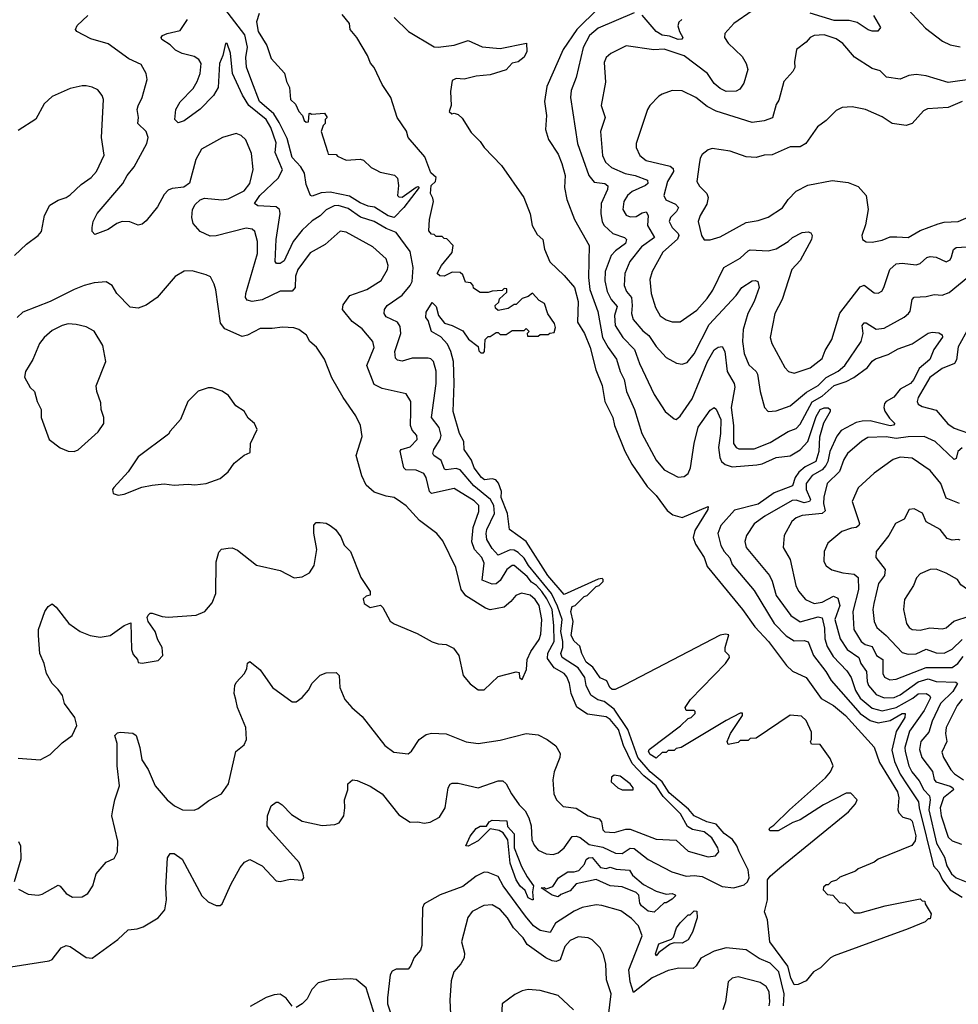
# Model space of a CAD drawing. Extents: x 1839239 to 1929705, y 762242 to 910352.
# Tile 162 of 256: x 1898263 to 1902956, y 801952 to 806874. Entities that reach past the tile are written whole.
import ezdxf

# ---------------------------------------------------------------- set-up
doc = ezdxf.new("R2010")
doc.units = 0

msp = doc.modelspace()

# ---------------------------------------------------------------- linework, layer by layer
at = {"layer": '0CON10XD'}
for points in [[(1899460, 806905), (1899446.4, 806863.6), (1899456.2, 806815), (1899498, 806745), (1899520.3, 806680.3), (1899587, 806607), (1899596.7, 806565), (1899611.2, 806535), (1899617.5, 806475), (1899642, 806452), (1899658.8, 806415), (1899677.5, 806395), (1899685, 806370), (1899695, 806362.5), (1899707, 806363), (1899710, 806405), (1899715, 806407.5), (1899722.5, 806402.5), (1899787, 806407), (1899800, 806385), (1899790, 806375), (1899790, 806355), (1899780, 806345), (1899770, 806315), (1899802.5, 806215), (1899805, 806202.5), (1899845, 806200), (1899851.7, 806191.7), (1899895, 806172.5), (1899965, 806177.5), (1899981.7, 806171.7), (1900020, 806135), (1900043, 806123), (1900065, 806112.5), (1900137, 806097), (1900151.7, 806081.7), (1900157.5, 806045), (1900152.5, 805995), (1900158.3, 805988.3), (1900175, 805987.5), (1900245, 806036.7), (1900255, 806040), (1900260, 806035), (1900183.8, 805935), (1900135, 805884.6), (1900105, 805892.8), (1900037.5, 805937.5), (1900005, 805942.2), (1899965, 805958), (1899912.7, 805992.7), (1899815, 806011.2), (1899771.1, 806008.9), (1899725, 805992), (1899717.5, 805995), (1899695, 806050), (1899686.8, 806106.8), (1899668.3, 806138.3), (1899625, 806185.7), (1899600.1, 806280.1), (1899560.4, 806360.4), (1899533.4, 806403.4), (1899462.4, 806465), (1899423.4, 806565), (1899397.4, 806637.4), (1899394.2, 806685), (1899402.6, 806737.4), (1899389.1, 806799.2), (1899287.9, 806927.9)], [(1901155, 806929.7), (1901048.4, 806825), (1900980.9, 806725), (1900899.3, 806540.7), (1900886.2, 806465), (1900896.2, 806395), (1900892.1, 806325), (1900906.5, 806275), (1900955, 806201.4), (1900973.9, 806155), (1900989.6, 806095), (1900986.2, 806035), (1900998.9, 805975), (1901037.5, 805875), (1901109.5, 805745), (1901107.6, 805585), (1901114.1, 805525), (1901153.3, 805415), (1901177.6, 805285), (1901205.2, 805235), (1901247.3, 805177.3), (1901265.6, 805115.6), (1901285.3, 805075), (1901297.3, 805015), (1901336.4, 804925), (1901373.2, 804805), (1901445, 804671.9), (1901485, 804623.6), (1901555, 804587.8), (1901585, 804590.8), (1901605, 804606.2), (1901616.8, 804633.2), (1901635.2, 804755), (1901655, 804837.8), (1901715, 804922.9), (1901735, 804935.6), (1901745, 804927.5), (1901768.4, 804875), (1901767.4, 804805), (1901756.3, 804735), (1901763, 804685), (1901771.7, 804665), (1901790.7, 804650.7), (1901825, 804639.1), (1901948.3, 804648.3), (1901975, 804653.5), (1902045, 804685.3), (1902115, 804694.2), (1902165, 804723.4), (1902204, 804765), (1902245, 804890), (1902264.7, 804925), (1902285, 804934.5), (1902304.4, 804934.4), (1902314.2, 804925), (1902314.3, 804915), (1902282.2, 804857.8), (1902262.1, 804787.9), (1902257.7, 804715), (1902242.9, 804665), (1902190.7, 804639.3), (1902157.6, 804612.4), (1902140.2, 804585), (1902125.9, 804544.1), (1902035, 804508.1), (1901955, 804452.2), (1901837.3, 804422.7), (1901768.2, 804345), (1901753.6, 804305), (1901767.8, 804245), (1901784.4, 804215), (1901813.5, 804183.5), (1901825, 804150.5), (1901935, 804020), (1902034.8, 803855), (1902095, 803793.7), (1902135, 803769), (1902185, 803770.3), (1902205, 803764.4), (1902231.7, 803695), (1902293.7, 803615), (1902320.2, 803570.2), (1902465, 803405.5), (1902515, 803370.8), (1902555, 803359.7), (1902615, 803370), (1902675, 803405.5), (1902690, 803405), (1902688.7, 803385), (1902645.1, 803315), (1902622.5, 803222.5), (1902636.5, 803165), (1902665, 803102.6), (1902699.5, 803049.5), (1902757.3, 802965), (1902759.9, 802935), (1902831.6, 802645), (1902858.2, 802615), (1902876.3, 802575), (1902915, 802523.7), (1902975, 802487.4)], [(1902705.8, 806925), (1902791.7, 806831.7), (1902876.8, 806766.8), (1902915, 806749.2), (1902965, 806738.2)], [(1899371.2, 806295), (1899345, 806305.7), (1899277.5, 806285), (1899172.7, 806227.3), (1899143.8, 806175), (1899112.3, 806057.7), (1899083.9, 806036.1), (1899025, 806030.8), (1899005, 806021.4), (1898985, 806000), (1898951.7, 805938.3), (1898895, 805868), (1898875, 805852), (1898855, 805847.5), (1898813.7, 805863.7), (1898775, 805864.5), (1898749.2, 805855), (1898705, 805825.6), (1898639.5, 805799.5), (1898626, 805815), (1898625.8, 805835.8), (1898631.1, 805865), (1898650, 805905), (1898778.7, 806055), (1898800, 806095), (1898835, 806138.2), (1898898.1, 806255), (1898904.7, 806285), (1898895.9, 806315), (1898853.6, 806355), (1898857.9, 806385), (1898850, 806425), (1898855, 806444), (1898875.5, 806485), (1898901.1, 806575), (1898895.4, 806605.4), (1898870.6, 806650.6), (1898809.1, 806679.1), (1898705, 806754), (1898619.1, 806779.1), (1898548, 806815), (1898542, 806825), (1898550.8, 806845), (1898604.3, 806895)], [(1899593.7, 805686.3), (1899585, 805668.5), (1899565, 805655.4), (1899546.7, 805655), (1899540.8, 805665), (1899545.6, 805775), (1899565.9, 805905), (1899561.8, 805925), (1899545, 805938.9), (1899453.9, 805943.9), (1899437.8, 805955), (1899464.2, 805995), (1899555, 806081.8), (1899577.2, 806122.8), (1899541, 806211), (1899545, 806258), (1899519.1, 806335), (1899494.8, 806375), (1899409, 806445), (1899377.5, 806497.5), (1899327.6, 806605), (1899316.4, 806706.4), (1899300, 806755), (1899292.5, 806755), (1899278.1, 806695), (1899261.5, 806655), (1899255.5, 806535), (1899231.5, 806495), (1899165, 806426.5), (1899085, 806368.5), (1899055, 806358.8), (1899038.8, 806375), (1899044.3, 806425), (1899065, 806463.8), (1899130.5, 806529.5), (1899150, 806565), (1899164.7, 806605.3), (1899169.7, 806655), (1899159.5, 806675), (1899135, 806690.4), (1899075, 806704.6), (1899042.1, 806722.1), (1899015, 806749.1), (1898973.1, 806775), (1898970, 806785), (1898977.8, 806795), (1899000, 806805), (1899065, 806820), (1899101.3, 806875)], [(1902155, 802050.6), (1902135, 802048.6), (1902117.8, 802085), (1902103.3, 802143.3), (1902013.8, 802265), (1902001.4, 802375), (1901986.2, 802415), (1902002.5, 802475), (1902002, 802575), (1902015, 802593.3), (1902063.3, 802635), (1902406.7, 802915), (1902442.5, 802955), (1902450, 802975), (1902418.3, 803008.3), (1902395, 803007.5), (1902281.4, 802948.6), (1902165, 802873.8), (1902128.3, 802861.7), (1902055, 802820), (1902015, 802820), (1902010, 802825), (1902013.3, 802835), (1902033, 802847), (1902112, 802925), (1902292, 803085), (1902316.2, 803115), (1902330, 803145), (1902315, 803180), (1902265, 803250), (1902221.7, 803251.7), (1902217.5, 803265), (1902222.5, 803275), (1902221.7, 803311.7), (1902195, 803370), (1902171.7, 803391.7), (1902115, 803396.7), (1901945, 803282.5), (1901915, 803280), (1901905, 803270), (1901865, 803270), (1901855, 803260), (1901805, 803250), (1901800, 803265), (1901816.7, 803305), (1901876.7, 803395), (1901877, 803407), (1901865, 803406.7), (1901795, 803370.8), (1901570, 803235), (1901545, 803230), (1901535, 803220), (1901505, 803220), (1901495, 803210), (1901475, 803210), (1901445, 803182.5), (1901415, 803200), (1901407.5, 803215), (1901410, 803225), (1901566.4, 803343.6), (1901605, 803380), (1901620, 803385), (1901640, 803405), (1901640, 803415), (1901635, 803420), (1901595, 803420), (1901590, 803435), (1901617.5, 803475), (1901791.2, 803655), (1901812.5, 803685), (1901810, 803695), (1901790, 803715), (1901790, 803735), (1901808.3, 803798.3), (1901792.5, 803802.5), (1901765, 803798), (1901285, 803546.7), (1901240, 803525), (1901225, 803525.8), (1901213.1, 803535), (1901198.3, 803568.3), (1901165, 803584.2), (1901128, 803638), (1901095, 803661.8), (1901072.7, 803705), (1901062.7, 803742.7), (1901035, 803767.5), (1901020.4, 803795), (1901029.5, 803865), (1901018.8, 803915), (1901025, 803940), (1901040, 803945), (1901085, 803990), (1901100, 803995), (1901145, 804040), (1901160, 804045), (1901180, 804065), (1901180, 804075), (1901175, 804080), (1901155, 804076.7), (1900985, 804001.2), (1900904, 804095), (1900795.4, 804265.4), (1900711.4, 804325), (1900702.3, 804405), (1900670, 804485), (1900671.2, 804515), (1900657, 804557), (1900643.9, 804573.9), (1900625, 804578.8), (1900586.7, 804573.3), (1900572.5, 804585), (1900535, 804634.2), (1900521.8, 804671.8), (1900485.7, 804725), (1900482.9, 804765), (1900461.9, 804805), (1900430, 804915), (1900435.6, 805055), (1900432.5, 805165), (1900419.2, 805215), (1900401.3, 805251.3), (1900368.6, 805288.6), (1900322.5, 805315), (1900305, 805370), (1900293.3, 805385), (1900295, 805412.5), (1900325, 805460), (1900345, 805440), (1900357.5, 805395), (1900387, 805357), (1900425.9, 805345.9), (1900479.3, 805319.3), (1900507, 805277), (1900555, 805240), (1900558.3, 805218.3), (1900568.3, 805208.3), (1900581.7, 805208.3), (1900587.5, 805215), (1900590, 805275), (1900605, 805290), (1900615, 805290), (1900645, 805310), (1900655, 805310), (1900665, 805300), (1900695, 805300), (1900725, 805320), (1900785, 805320), (1900795, 805330), (1900810, 805315), (1900800, 805305), (1900801.7, 805291.7), (1900855, 805292.5), (1900865, 805300), (1900905, 805300), (1900913, 805307), (1900935, 805310), (1900942.5, 805335), (1900936.1, 805356.1), (1900903, 805403), (1900886.7, 805455), (1900860.7, 805470.7), (1900827, 805507), (1900805, 805490), (1900775, 805480), (1900745, 805450), (1900735, 805450), (1900705, 805430), (1900655, 805420), (1900641.7, 805431.7), (1900640, 805445), (1900658.3, 805461.7), (1900661.7, 805478.3), (1900698.3, 805511.7), (1900698.3, 805528.3), (1900685, 805530), (1900675, 805520), (1900625, 805517.5), (1900605, 805510), (1900565, 805510), (1900531.7, 805531.7), (1900530, 805545), (1900518.3, 805558.3), (1900491.7, 805561.7), (1900478.3, 805598.3), (1900465, 805610), (1900425, 805612.5), (1900385, 805592.5), (1900363, 805593), (1900350, 805605), (1900372.5, 805645), (1900425, 805710), (1900430, 805745), (1900398.3, 805778.3), (1900385, 805780), (1900375, 805790), (1900345, 805790), (1900335, 805800), (1900321.7, 805801.7), (1900308.3, 805818.3), (1900312, 805875), (1900331.2, 805965), (1900328.3, 805981.7), (1900317.5, 806005), (1900320, 806045), (1900342.5, 806065), (1900345.9, 806085.9), (1900319.3, 806109.3), (1900288.1, 806188.1), (1900206, 806285), (1900197, 806317), (1900150.8, 806385), (1900119.2, 806485), (1900075, 806550), (1900036, 806635), (1900017.3, 806657.3), (1900002, 806695), (1899948.8, 806785), (1899916, 806825), (1899912.2, 806855), (1899875, 806900)], [(1900134.5, 806884.5), (1900206.7, 806815), (1900335, 806738.8), (1900355, 806736), (1900435, 806747.5), (1900505, 806770), (1900575, 806739.2), (1900665, 806730.8), (1900796.7, 806756.7), (1900798.8, 806715), (1900785, 806686.7), (1900755, 806664), (1900725, 806656.7), (1900695, 806623.8), (1900615, 806598.1), (1900545, 806592.2), (1900485, 806576.2), (1900445, 806580), (1900425, 806570), (1900416.7, 806515), (1900420, 806445), (1900410, 806415), (1900423.6, 806403.6), (1900435, 806406.7), (1900455, 806400), (1900475, 806382), (1900520, 806310), (1900565, 806265.6), (1900585.6, 806235)], [(1901335, 806907.6), (1901155, 806832.5), (1901111.9, 806795), (1901079.6, 806735), (1901045.9, 806585), (1901020.4, 806519.6), (1901017.5, 806485), (1901051.4, 806255), (1901108.2, 806095), (1901135, 806061.8), (1901188.8, 806055), (1901203.8, 806043.8), (1901202.3, 806025), (1901170, 805955), (1901168.1, 805905), (1901175, 805863.1), (1901185.4, 805845), (1901228.8, 805805), (1901286, 805785), (1901296.9, 805775), (1901292.2, 805755), (1901241.1, 805718.9), (1901219.5, 805695), (1901189.5, 805615), (1901188.1, 805568.1), (1901200.7, 805515), (1901219.8, 805475), (1901250.4, 805440.4), (1901236.7, 805395), (1901239.7, 805345), (1901278.8, 805285), (1901337.2, 805225), (1901361.9, 805155), (1901435, 805000), (1901490.6, 804915), (1901535, 804878), (1901545, 804876.2), (1901565, 804892), (1901625, 804978.6), (1901701.6, 805165), (1901735, 805224.5), (1901755, 805237.6), (1901775, 805240.8), (1901788.6, 805215), (1901800.5, 805115), (1901834.7, 805055), (1901837.7, 805037.8), (1901820.7, 804935), (1901832.2, 804845), (1901832.2, 804755), (1901845, 804735.5), (1901858.9, 804728.9), (1901935, 804729.3), (1902015, 804761.1), (1902105, 804814.7), (1902145, 804830), (1902165, 804852.9), (1902225.4, 804964.6), (1902275, 804992.1), (1902335, 805045.4), (1902395.2, 805064.8), (1902433.6, 805085), (1902502.5, 805135), (1902525, 805167.5), (1902541, 805179), (1902605, 805200.7), (1902655, 805229.3), (1902725.7, 805254.3), (1902805, 805307.3), (1902825, 805312.7), (1902859.1, 805309.1), (1902875, 805298.8), (1902877, 805287), (1902834.1, 805225.9), (1902813.2, 805175), (1902759.6, 805130.4), (1902732.9, 805075), (1902716.9, 805055), (1902665, 805026.8), (1902633.5, 804986.5), (1902595, 804965.6), (1902587, 804955), (1902582.8, 804935), (1902587.7, 804917.7), (1902611.5, 804881.5), (1902638, 804855), (1902632.2, 804847.8), (1902615, 804843.7), (1902515, 804868.8), (1902475, 804867.8), (1902445, 804860), (1902370, 804820), (1902348.2, 804791.8), (1902312.6, 804715), (1902303.5, 804665), (1902293.4, 804645), (1902275, 804623.9), (1902225.2, 804595), (1902195.2, 804555), (1902195.2, 804525), (1902216.3, 804475), (1902211.9, 804465), (1902185, 804459.1), (1902145, 804471.4), (1902125, 804471), (1901988.5, 804391.5), (1901935.9, 804354.1), (1901897.5, 804295), (1901889.1, 804265), (1901895.3, 804235), (1902011.1, 804095), (1902025, 804067.5), (1902045.6, 803995.6), (1902117.7, 803895), (1902165, 803864.1), (1902255, 803889.4), (1902275, 803884.5), (1902287, 803833), (1902288.5, 803778.5), (1902300.4, 803740.4), (1902330.1, 803690.1), (1902399.1, 803619.1), (1902419.8, 803585), (1902441, 803521), (1902465, 803482.6), (1902525, 803432.6), (1902575, 803418.8), (1902645, 803435.1), (1902728.1, 803481.9), (1902755, 803504.8), (1902795.8, 803505.8), (1902812.4, 803495), (1902816.1, 803483.9), (1902785, 803420), (1902711.9, 803318.1), (1902688.6, 803235), (1902690.2, 803215), (1902709, 803145), (1902723.4, 803115), (1902759.5, 803069.5), (1902782.8, 803025), (1902811.1, 802995), (1902814.5, 802975), (1902807.9, 802925), (1902847.3, 802757.3), (1902886.8, 802686.8), (1902897.7, 802645), (1902921.3, 802605), (1902945, 802583.8), (1902995, 802564.3)], [(1901925, 806917.9), (1901832.9, 806855), (1901788.6, 806805), (1901786.9, 806785), (1901805, 806757.1), (1901875, 806690.5), (1901895.9, 806655), (1901903.5, 806625), (1901883.3, 806556.7), (1901863.5, 806526.5), (1901845, 806516.4), (1901795, 806514.7), (1901765, 806530.3), (1901735.9, 806555), (1901701.1, 806605), (1901585, 806693.8), (1901485, 806726.9), (1901433.3, 806723.3), (1901295, 806744.2), (1901218.8, 806705), (1901195.7, 806684.3), (1901185, 806660), (1901192.1, 806562.1), (1901170.8, 806445), (1901190, 806385), (1901167.5, 806315), (1901177.2, 806195), (1901192.1, 806162.1), (1901221.1, 806135), (1901289.5, 806105), (1901340, 806095), (1901401.5, 806071.5), (1901403.6, 806055), (1901391.5, 806045), (1901325.5, 806014.5), (1901302, 805995), (1901283.6, 805965), (1901278.9, 805925), (1901295, 805896.7), (1901315, 805887.8), (1901345, 805890.8), (1901375, 805909.1), (1901395, 805913.8), (1901405.2, 805895.2), (1901402.3, 805845), (1901436, 805785), (1901371.4, 805738.6), (1901314.1, 805665), (1901289.2, 805605), (1901285.9, 805545), (1901297.6, 805515), (1901322, 805485), (1901325.9, 805445), (1901321.1, 805405), (1901330.4, 805375), (1901379.3, 805319.3), (1901408.8, 805295), (1901445, 805240.5), (1901495.8, 805185.8), (1901547.1, 805157.1), (1901575, 805152.5), (1901599.6, 805160.4), (1901635.5, 805204.5), (1901709.7, 805350.3), (1901845.4, 805495), (1901873.8, 805535), (1901925, 805568.9), (1901941.1, 805571.1), (1901952.9, 805565), (1901960.7, 805535), (1901935.1, 805464.9), (1901902.7, 805405), (1901879.8, 805325), (1901876.1, 805265), (1901884.7, 805205), (1901908.2, 805148.2), (1901945, 805115.6), (1901952.2, 805102.2), (1901965.4, 805015), (1901987.5, 804935), (1902005, 804916), (1902045, 804918.5), (1902115, 804943.1), (1902197.5, 805012.5), (1902255.2, 805045), (1902295.1, 805084.9), (1902355, 805117.1), (1902388.6, 805145), (1902470.5, 805265), (1902480, 805305), (1902475.4, 805345), (1902485, 805359.5), (1902495, 805358.9), (1902545, 805327.6), (1902585, 805332.1), (1902685, 805386.4), (1902706.7, 805405), (1902715, 805416.7), (1902724.6, 805475.4), (1902735, 805487.1), (1902795, 805490.4), (1902835, 805499.6), (1902875, 805497.5), (1902909.6, 805510.4), (1903002.6, 805587.4)], [(1901574.2, 806875), (1901558.5, 806861.5), (1901553.3, 806843.3), (1901561.1, 806815), (1901578.6, 806785), (1901573.4, 806776.6), (1901555, 806774.3), (1901511.1, 806791.1), (1901475, 806796.6), (1901445.2, 806815), (1901375, 806896.6)], [(1902532.5, 806895), (1902566.7, 806835), (1902553, 806817), (1902525, 806816.7), (1902505, 806824), (1902449.4, 806859.4), (1902409.7, 806869.7), (1902335, 806870.8), (1902215, 806906.4)], [(1903035, 806579.1), (1902905, 806560.2), (1902795, 806593.5), (1902745, 806600.4), (1902707.5, 806595), (1902665, 806576.6), (1902597.2, 806587.2), (1902565, 806617.9), (1902525, 806630.7), (1902437.2, 806687.2), (1902378.1, 806755), (1902345, 806779.1), (1902285, 806798.2), (1902235, 806795.5), (1902215, 806785.7), (1902195, 806762.5), (1902146.7, 806725), (1902136.4, 806663.6), (1902138.8, 806635), (1902128.8, 806615), (1902083.3, 806565), (1902058, 806472), (1902045, 806450), (1902025.9, 806384.1), (1901985, 806368), (1901925, 806359.7), (1901745, 806417.1), (1901700.3, 806440.3), (1901644.2, 806485), (1901575, 806517.8), (1901525, 806520.6), (1901475, 806502.5), (1901457.9, 806492.1), (1901414.3, 806445), (1901401.4, 806425), (1901344.6, 806255.4), (1901345.6, 806235), (1901363.3, 806195), (1901395, 806170.4), (1901515, 806142.4), (1901530.2, 806130.3), (1901532.5, 806115), (1901502.2, 806065), (1901483.3, 805995), (1901493.6, 805973.6), (1901541.8, 805951.8), (1901556.5, 805935), (1901546.5, 805915), (1901516.4, 805885), (1901510.7, 805865), (1901525.9, 805835), (1901555.2, 805805), (1901559, 805795), (1901552.3, 805777.7), (1901478.2, 805711.8), (1901424.5, 805615), (1901413.8, 805575), (1901420.8, 805505), (1901441.2, 805435), (1901465, 805393.1), (1901495, 805372.9), (1901525, 805363.5), (1901565, 805364.5), (1901648, 805422), (1901700.2, 805479.8), (1901728.5, 805521.5), (1901782.9, 805635), (1901865, 805682), (1901905, 805718.2), (1901915, 805723.5), (1902005, 805718.4), (1902045, 805728.2), (1902105.2, 805764.8), (1902126.2, 805785), (1902175, 805810.8), (1902204.3, 805814.3), (1902219.1, 805809.1), (1902225.7, 805795.7), (1902221.4, 805775), (1902165, 805670.6), (1902123.8, 805625), (1902106.9, 805573.1), (1902074.6, 805475.4), (1902038.9, 805405), (1902014.4, 805285), (1902023.3, 805255), (1902088.6, 805135), (1902106.2, 805115), (1902135, 805106.9), (1902215, 805133.5), (1902275, 805180), (1902289.6, 805220.4), (1902323.1, 805275), (1902363.1, 805406.9), (1902465, 805539.1), (1902485, 805546.5), (1902535, 805509.1), (1902555, 805506.9), (1902572.5, 805517.5), (1902583.9, 805536.1), (1902614, 805626), (1902645, 805653.2), (1902675, 805657.1), (1902745, 805649.1), (1902764.6, 805655.4), (1902798, 805685), (1902815, 805691.1), (1902845, 805686.5), (1902895, 805664.4), (1902915, 805674.3), (1902921.8, 805688.2), (1902931.1, 805725), (1902944.2, 805735), (1903025, 805739.7)], [(1898238, 805695), (1898297.3, 805752.7), (1898355.3, 805794.7), (1898371.4, 805815), (1898387.5, 805895), (1898413.9, 805946.1), (1898455, 805972.5), (1898495, 805985.8), (1898515, 805999.4), (1898570.2, 806049.8), (1898620, 806085), (1898647.1, 806115), (1898686.1, 806196.1), (1898672.9, 806285), (1898682, 806475), (1898675.7, 806495.7), (1898653, 806523), (1898625, 806537.5), (1898595, 806542.9), (1898575, 806544.2), (1898515, 806530), (1898425, 806490), (1898385, 806453.3), (1898343.9, 806376.1), (1898255, 806320)], [(1902975, 806464.4), (1902905, 806434.5), (1902801.1, 806428.9), (1902781.8, 806418.2), (1902725, 806355.7), (1902695, 806344.4), (1902625, 806355.8), (1902575, 806389.2), (1902492.5, 806425), (1902425, 806438.9), (1902374.5, 806435.5), (1902345, 806420.8), (1902295, 806370), (1902251.7, 806338.3), (1902194.2, 806255.8), (1902165, 806238), (1902115, 806237.8), (1902025, 806197.8), (1901985, 806197.3), (1901945, 806184.5), (1901895, 806187.8), (1901815, 806217.5), (1901725, 806230.8), (1901705.8, 806224.2), (1901675, 806200), (1901665, 806182.5), (1901660.2, 806149.8), (1901648.2, 806065), (1901661.1, 806041.1), (1901698.6, 806005), (1901704.4, 805985), (1901698.9, 805951.1), (1901665.5, 805895), (1901655.5, 805865), (1901672.5, 805795), (1901685, 805774.3), (1901715, 805773.5), (1901765, 805788.2), (1901895, 805860.4), (1901955, 805870.4), (1902005, 805886.9), (1902076.2, 805933.8), (1902104.5, 805975.5), (1902145, 806017.5), (1902203.2, 806046.8), (1902325, 806070.6), (1902405, 806060), (1902455, 806040.8), (1902495.5, 805995.5), (1902505.6, 805925), (1902491.7, 805848.3), (1902473.8, 805795), (1902477.5, 805775), (1902495, 805763.8), (1902525, 805762.5), (1902575, 805771.9), (1902615, 805789.1), (1902648.3, 805788.3), (1902705, 805785.4), (1902765, 805820), (1902855.7, 805854.3), (1902885, 805862.7), (1902955, 805864.6), (1903035, 805900.4)], [(1898257.3, 802527.3), (1898305, 802502), (1898355, 802498), (1898375, 802502), (1898455, 802548), (1898465, 802543.3), (1898495.5, 802505.5), (1898527.6, 802487.6), (1898575, 802488.6), (1898603.6, 802506.4), (1898628.6, 802545), (1898646.2, 802605), (1898695, 802662.5), (1898735, 802681.2), (1898752.5, 802715), (1898753.2, 802766.8), (1898723.1, 802895), (1898728.4, 802925), (1898738.3, 802975), (1898762.9, 803045), (1898750.2, 803145), (1898750.9, 803255), (1898739.2, 803295), (1898751.3, 803308.7), (1898765, 803312.9), (1898828.1, 803308.1), (1898845, 803296.2), (1898864.5, 803235), (1898874.1, 803174.1), (1898906.1, 803126.1), (1898941.1, 803045), (1899000, 802975), (1899037.5, 802945), (1899077.5, 802925), (1899135, 802923.3), (1899155, 802930.6), (1899209.2, 802970.8), (1899271.4, 803005), (1899307.8, 803055), (1899343.7, 803216.3), (1899385, 803248.8), (1899397.5, 803275), (1899394.2, 803335), (1899351.4, 803435), (1899343.8, 803476.2), (1899335.8, 803505), (1899338, 803545), (1899345, 803560), (1899387.5, 803605), (1899399.1, 803630.9), (1899402, 803658), (1899413.8, 803666.2), (1899465, 803624.4), (1899527.1, 803535), (1899625, 803464), (1899645.6, 803464.4), (1899675, 803485.8), (1899707.2, 803522.8), (1899725, 803557.1), (1899765, 803597.5), (1899795, 803609.1), (1899845, 803610.6), (1899861.1, 803595), (1899864.3, 803535), (1899889.2, 803475), (1899924, 803435), (1899975, 803391.5), (1900088.8, 803245), (1900133.2, 803213.2), (1900205.9, 803204.1), (1900222.3, 803217.7), (1900260, 803275), (1900295, 803301.4), (1900322.1, 803307.9), (1900395, 803304.4), (1900495, 803264.4), (1900555, 803256.5), (1900665, 803271.9), (1900795, 803306.5), (1900855, 803299.1), (1900900.8, 803275), (1900943.6, 803243.6), (1900965.7, 803205), (1900964.3, 803185), (1900934.4, 803115), (1900928.9, 803075), (1900933.6, 803003.6), (1900947.1, 802975), (1900980.6, 802940.6), (1901045, 802933.2), (1901104.8, 802894.8), (1901159.6, 802879.6), (1901171.2, 802865), (1901178.1, 802825), (1901188.8, 802815), (1901235, 802810.4), (1901292.8, 802827.2), (1901315, 802827.1), (1901445, 802777.6), (1901545, 802772.9), (1901605, 802717.5), (1901705, 802689.6), (1901741.2, 802695), (1901758.1, 802715), (1901753.1, 802735), (1901724.1, 802784.1), (1901685, 802814.1), (1901626.6, 802826.6), (1901601.3, 802841.3), (1901566.4, 802905), (1901480.2, 802990.2), (1901445.1, 803045), (1901384.2, 803094.2), (1901325.7, 803155.7), (1901282.1, 803245), (1901256.7, 803325), (1901215, 803375.2), (1901195, 803388.9), (1901102.5, 803402.5), (1901048.2, 803438.2), (1901019.8, 803505), (1901012.6, 803555), (1900998.3, 803588.3), (1900984.6, 803605), (1900934.7, 803634.7), (1900901.2, 803681.2), (1900903.3, 803706.7), (1900935.6, 803765), (1900934.1, 803845), (1900924.5, 803925), (1900898.8, 803978.8), (1900872.9, 804015), (1900847.3, 804045), (1900822, 804062), (1900800, 804090), (1900735, 804146.2), (1900725, 804145.2), (1900698, 804125), (1900665, 804070.7), (1900645, 804053.9), (1900625, 804051.8), (1900575, 804072.1), (1900585, 804157.1), (1900573, 804185), (1900537.2, 804225), (1900523.9, 804263.9), (1900529.8, 804335), (1900558, 804415), (1900557.9, 804445), (1900535, 804468.7), (1900435, 804530.8), (1900322, 804505), (1900311.5, 804515), (1900295.3, 804585), (1900283.1, 804605), (1900245, 804621.4), (1900194.1, 804624.1), (1900184.1, 804634.1), (1900165, 804718), (1900170.8, 804725), (1900215, 804738.8), (1900251.1, 804775), (1900248.1, 804795), (1900225, 804822.5), (1900217.7, 804845), (1900219.3, 804915), (1900218.2, 804965), (1900195, 805004), (1900075, 805030.4), (1900035, 805050.6), (1899998, 805145), (1900035.5, 805235), (1900028.5, 805265), (1899975, 805328.5), (1899924.6, 805365), (1899876.9, 805425), (1899880.5, 805449.5), (1899914.3, 805495), (1899998, 805525), (1900070.2, 805569.8), (1900102.5, 805625), (1900105.7, 805645.7), (1900095, 805678.8), (1900029.4, 805739.4), (1899895, 805811.9), (1899865, 805817.5), (1899790.5, 805749.5), (1899715, 805709.4), (1899654, 805625), (1899642.4, 805592.4), (1899640.4, 805535), (1899625, 805517.1), (1899565, 805517.1), (1899475, 805474.3), (1899425.3, 805465.3), (1899401.2, 805471.2), (1899391.9, 805485), (1899393.5, 805505), (1899451.8, 805705), (1899452, 805765), (1899439.4, 805815), (1899425, 805826.5), (1899395, 805831.8), (1899245, 805793.8), (1899215, 805792.5), (1899165.8, 805815), (1899131.1, 805855), (1899124.4, 805885), (1899127.1, 805925), (1899139.7, 805950.3), (1899165, 805973.8), (1899187.3, 805982.7), (1899273.9, 805973.9), (1899305, 805978.2), (1899385, 806017.8), (1899414.1, 806055), (1899431.2, 806125), (1899421.9, 806205), (1899393.2, 806273.2), (1899371.2, 806295)], [(1900585.6, 806235), (1900672, 806145), (1900782.9, 805985), (1900815.9, 805904.1), (1900825.8, 805845), (1900850.2, 805800.2), (1900878, 805775), (1900886.6, 805726.6), (1900913.4, 805663.4), (1900986, 805595), (1901036.5, 805535), (1901054.5, 805465.5), (1901051.9, 805361.9), (1901087.1, 805305), (1901115, 805236.2), (1901143.9, 805123.9), (1901175.5, 805045), (1901189.2, 804965), (1901228.5, 804885), (1901236.7, 804845), (1901287.9, 804717.9), (1901322.9, 804652.9), (1901400.6, 804540.6), (1901445, 804496), (1901500.9, 804420.9), (1901528.6, 804398.6), (1901575, 804386.2), (1901705, 804440), (1901703.8, 804425), (1901639.1, 804320.9), (1901630.6, 804285), (1901642.1, 804252.1), (1901685.4, 804185), (1901700.2, 804140.2), (1901876.9, 803925), (1901938.8, 803838.8), (1902006.7, 803765), (1902096.2, 803646.2), (1902127.1, 803617.1), (1902195, 803585.7), (1902270.8, 803480.8), (1902332, 803445), (1902392.2, 803395), (1902535, 803237.5), (1902561.4, 803161.4), (1902651.5, 803015), (1902658.9, 802985), (1902654, 802925), (1902658.6, 802908.6), (1902678.1, 802888.1), (1902715, 802877.8), (1902725, 802867.1), (1902743.1, 802795), (1902740.8, 802769.2), (1902723.6, 802746.4), (1902555, 802677.5), (1902535, 802662.5), (1902455, 802630), (1902441.7, 802618.3), (1902363, 802587), (1902347, 802573), (1902320, 802565), (1902305, 802550), (1902295, 802550), (1902281.7, 802538.3), (1902280, 802525), (1902301.7, 802501.7), (1902328.3, 802498.3), (1902361.7, 802461.7), (1902388.3, 802458.3), (1902435, 802410), (1902465, 802410), (1902590, 802445), (1902765, 802480), (1902775, 802470), (1902788.3, 802468.3), (1902790, 802455), (1902820, 802405), (1902815, 802380), (1902805, 802380), (1902790, 802365), (1902705, 802328.8), (1902335.8, 802194.2), (1902317.5, 802185), (1902266.7, 802135), (1902232.5, 802115), (1902195, 802070), (1902155, 802050.6)], [(1898165, 802130.8), (1898410.5, 802169.5), (1898425, 802176.7), (1898471.2, 802235), (1898495, 802245.8), (1898515, 802240.8), (1898595, 802185.7), (1898625, 802182.5), (1898754.5, 802275.5), (1898805.6, 802324.4), (1898849.7, 802329.7), (1898880.2, 802339.8), (1898955, 802384.5), (1898988.8, 802425), (1898997.1, 802475), (1898994.1, 802535.9), (1899001.9, 802685), (1899015, 802706.2), (1899035, 802706), (1899075, 802678), (1899173.7, 802493.7), (1899205, 802464), (1899245, 802446.2), (1899265, 802446.7), (1899275.8, 802454.2), (1899318.7, 802551.3), (1899365, 802636.7), (1899387.7, 802662.3), (1899413.6, 802676.4), (1899475, 802643.8), (1899545, 802568.8), (1899565, 802566), (1899615, 802578), (1899675, 802572.5), (1899683.3, 802585), (1899680.8, 802605), (1899660.7, 802660.7), (1899513.8, 802825), (1899500, 802845), (1899501.9, 802895), (1899521.2, 802945), (1899545, 802963.3), (1899555, 802963.3), (1899575, 802950), (1899621.4, 802901.4), (1899675, 802868.1), (1899775, 802845.7), (1899839.4, 802850.6), (1899860.8, 802859.2), (1899882.9, 802895), (1899888.9, 802935), (1899886.9, 802975), (1899904.3, 803025), (1899904.2, 803055), (1899926.4, 803073.6), (1899950.5, 803070.5), (1900015, 803042.5), (1900075, 803004.3), (1900158.8, 802898.8), (1900215, 802862.5), (1900254.1, 802864.1), (1900285, 802858), (1900315, 802862.5), (1900362.6, 802887.4), (1900389.5, 802935), (1900405.6, 803034.4), (1900415, 803053.3), (1900425, 803057.5), (1900455, 803056.7), (1900555, 803034.3), (1900655, 803068.6), (1900678.6, 803068.6), (1900695, 803053.8), (1900722.2, 803005), (1900759.5, 802949.5), (1900789.8, 802919.8), (1900808, 802885), (1900820.3, 802845), (1900824.2, 802775), (1900835, 802746.9), (1900855, 802722.5), (1900895, 802703.6), (1900930.5, 802700.5), (1900955, 802709.1), (1900985.8, 802734.2), (1901025, 802790.9), (1901045, 802792.9), (1901065.4, 802785.4), (1901111, 802751), (1901178.3, 802738.3), (1901242.6, 802707.4), (1901275, 802706.5), (1901315, 802732.8), (1901335, 802731.2), (1901405, 802675.3), (1901523.8, 802613.8), (1901595, 802592.8), (1901635, 802595.6), (1901675, 802590.3), (1901775, 802540.9), (1901834, 802534), (1901885, 802548.8), (1901902.1, 802565), (1901909.7, 802585), (1901905.3, 802625), (1901860.3, 802715), (1901848.9, 802745), (1901826.1, 802776.1), (1901785.7, 802805.7), (1901745, 802852.2), (1901698.3, 802865), (1901635, 802893.8), (1901607.3, 802927.3), (1901509.6, 803009.6), (1901475, 803064.4), (1901415.3, 803115), (1901353.5, 803185), (1901304, 803325), (1901235, 803427.2), (1901185.1, 803465.1), (1901154.1, 803474.1), (1901118.2, 803498.2), (1901094.4, 803545), (1901088.2, 803585), (1901055, 803634.3), (1900974.4, 803685), (1900969.3, 803705), (1900979.3, 803735), (1900979.2, 803765), (1900968.4, 803815), (1900974.5, 803875), (1900951.5, 803941.6), (1900922.6, 804005), (1900806.4, 804146.4), (1900785, 804183), (1900755, 804210.2), (1900735, 804222), (1900715, 804223.8), (1900655, 804196.9), (1900625, 804230), (1900599, 804275), (1900594.8, 804305), (1900597.8, 804325), (1900637.4, 804405), (1900634.1, 804445), (1900616.1, 804476.1), (1900533.9, 804543.9), (1900465, 804624), (1900445, 804631), (1900395, 804623.1), (1900386.7, 804626.7), (1900370.7, 804670.7), (1900333.6, 804695), (1900329.2, 804705), (1900333.6, 804725), (1900365.1, 804774.9), (1900369.6, 804795), (1900359.6, 804835), (1900321.2, 804885), (1900345.7, 805055), (1900345, 805117.5), (1900331.8, 805165), (1900318.6, 805178.6), (1900305, 805181.5), (1900225, 805182.1), (1900175, 805167.5), (1900151.4, 805171.4), (1900141.9, 805181.9), (1900138.5, 805215), (1900167.9, 805305), (1900165, 805341.2), (1900152.4, 805362.4), (1900095, 805389.4), (1900085.6, 805405), (1900086.7, 805425), (1900099.5, 805445), (1900175, 805497.1), (1900215, 805545.4), (1900224.5, 805565.5), (1900231.1, 805635), (1900216, 805715), (1900145, 805811.1), (1900095, 805829.8), (1900035, 805866), (1899967.1, 805887.1), (1899905, 805929.6), (1899855, 805944.8), (1899835, 805944.4), (1899795, 805924.3), (1899765, 805892.9), (1899725, 805868.6), (1899675, 805821.4), (1899630.4, 805765), (1899593.7, 805686.3)], [(1900515, 803553.8), (1900555, 803523.3), (1900585, 803523.8), (1900655, 803591.2), (1900745, 803613.8), (1900760, 803610), (1900762.5, 803585), (1900775, 803576.2), (1900796.9, 803625), (1900800.6, 803675), (1900818.8, 803715), (1900860, 803775), (1900868.2, 803801.8), (1900874.1, 803875), (1900859.8, 803945), (1900840.3, 803975), (1900815, 803996.9), (1900772.5, 804007.5), (1900744.1, 803995.9), (1900718.9, 803965), (1900685, 803937.3), (1900614.8, 803924.8), (1900592.6, 803932.6), (1900493.9, 803993.9), (1900469.5, 804025), (1900444.3, 804135), (1900378.7, 804268.7), (1900348, 804305), (1900261.2, 804371.2), (1900195, 804444.3), (1900166.7, 804463.3), (1900135, 804485.6), (1900095, 804491.4), (1900035, 804512.5), (1899995, 804547.5), (1899974.2, 804594.2), (1899945.8, 804695), (1899975, 804790), (1899967.1, 804845), (1899943.7, 804893.7), (1899880, 804985), (1899823, 805083), (1899787, 805177), (1899746.9, 805236.9), (1899714.3, 805265), (1899696.4, 805296.4), (1899658.8, 805325), (1899634.4, 805334.4), (1899577.6, 805337.6), (1899525, 805330), (1899465, 805330.6), (1899402.5, 805297.5), (1899375, 805290.5), (1899289.5, 805329.5), (1899267.3, 805357.3), (1899244.4, 805524.4), (1899235, 805552.5), (1899217.9, 805587.9), (1899195, 805599.2), (1899125, 805619.2), (1899085, 805617.5), (1899040.3, 805589.7), (1898950, 805485), (1898895, 805446.2), (1898855, 805431.2), (1898815, 805436.2), (1898749.2, 805505), (1898725.3, 805545), (1898695, 805564), (1898635, 805559.3), (1898585, 805544.7), (1898535, 805525.9), (1898415, 805465.9), (1898278.8, 805411.2), (1898250.5, 805385)], [(1898535, 804716.2), (1898555, 804724), (1898655.4, 804814.6), (1898684, 804855), (1898684.3, 804885), (1898670, 804925), (1898668.3, 804958.3), (1898648.8, 805015), (1898646.1, 805043.9), (1898694.2, 805165), (1898678.6, 805245), (1898635, 805317.5), (1898595, 805339.4), (1898545, 805351.1), (1898505, 805353.1), (1898475, 805345.6), (1898425, 805320.6), (1898385, 805285.8), (1898362.1, 805255), (1898328.5, 805175), (1898292.9, 805115), (1898287.7, 805087.7), (1898315.9, 805035.9), (1898336.7, 805015), (1898350, 804965), (1898370, 804925), (1898371.2, 804885), (1898410, 804775), (1898465, 804733.3), (1898505, 804716.7), (1898535, 804716.2)], [(1903007.4, 805332.6), (1902955, 805239.2), (1902946.7, 805173.3), (1902937.3, 805155), (1902875, 805130.8), (1902813.9, 805085), (1902755.5, 804985), (1902750.5, 804965), (1902755, 804952), (1902775, 804940), (1902845, 804921.3), (1902904.1, 804854.1), (1902935, 804832.3), (1903040, 804795)], [(1898755, 804497.5), (1898785, 804502.5), (1898873, 804537), (1898925, 804546.7), (1898985, 804553.3), (1899035, 804546.7), (1899105, 804552), (1899138.3, 804548.3), (1899195, 804556), (1899265, 804581.2), (1899305, 804613.3), (1899335, 804656.7), (1899385, 804697.5), (1899415, 804710), (1899416.7, 804755), (1899450, 804825), (1899437.5, 804855), (1899405, 804882.5), (1899385, 804917.5), (1899343.6, 804943.6), (1899307.5, 804995), (1899275, 805016.7), (1899225, 805033.3), (1899205, 805033.3), (1899155, 805017.5), (1899103.8, 804965), (1899067.5, 804875), (1899015, 804817.5), (1899007.7, 804802.3), (1898855, 804688.8), (1898805.8, 804614.2), (1898733.3, 804535), (1898727.5, 804525), (1898730, 804505), (1898755, 804497.5)], [(1902975, 804733.1), (1902952.7, 804715), (1902945, 804680), (1902935, 804676), (1902839.4, 804765), (1902785, 804790.3), (1902705, 804789.5), (1902645, 804781.2), (1902595, 804788.8), (1902502.9, 804785), (1902472.6, 804767.4), (1902400.9, 804705), (1902382.7, 804675), (1902361.7, 804615), (1902300.3, 804555), (1902283, 804487), (1902282.4, 804455), (1902290.5, 804419.5), (1902275.6, 804405), (1902175.2, 804394.8), (1902145, 804383.8), (1902123.8, 804365), (1902084.5, 804295), (1902080.5, 804235), (1902115.4, 804175), (1902143.4, 804045), (1902157, 804017), (1902191.5, 803975), (1902235, 803956.4), (1902275, 803962.1), (1902331.8, 803991.8), (1902353, 803983), (1902363.4, 803945), (1902338.8, 803875), (1902365, 803779.5), (1902399.2, 803725), (1902457.9, 803685), (1902467.7, 803655), (1902496.1, 803616.2), (1902500, 803565), (1902507.4, 803545), (1902545, 803500.6), (1902585, 803484.5), (1902635, 803486.5), (1902665, 803499.8), (1902755, 803564), (1902805, 803578.4), (1902845, 803566.3), (1902943.2, 803563.2), (1902951.2, 803555), (1902928.7, 803515), (1902866, 803455), (1902825, 803367.5), (1902807.9, 803312.1), (1902769, 803265), (1902762.2, 803225), (1902773.7, 803185), (1902826.5, 803116.5), (1902835.6, 803075.6), (1902843.3, 803065), (1902915, 803042.2), (1902928.2, 803035), (1902931.5, 803025), (1902882, 802985), (1902864.2, 802935), (1902869.4, 802895), (1902905, 802787.5), (1902925, 802769.7), (1902971.8, 802751.8)], [(1902961.5, 804455), (1902895, 804482.9), (1902868.2, 804555), (1902815, 804620), (1902725, 804681.9), (1902665, 804687.9), (1902630, 804675), (1902535, 804607.8), (1902455.3, 804534.7), (1902425.4, 804465), (1902462.1, 804355), (1902458.9, 804345), (1902445, 804335.5), (1902422.2, 804332.2)], [(1902965, 804272.1), (1902955, 804276.1), (1902925, 804272), (1902900.7, 804280.7), (1902865, 804325.7), (1902794.4, 804364.4), (1902777.1, 804407.1), (1902735, 804428.1), (1902709.5, 804425), (1902685, 804376.7), (1902641.2, 804355), (1902608.9, 804295), (1902544.5, 804215), (1902543.6, 804185), (1902590, 804125)], [(1898255, 803182.5), (1898365, 803174), (1898415, 803200), (1898475, 803258.8), (1898525, 803296.2), (1898548, 803345), (1898538.1, 803385), (1898486.7, 803455), (1898476.7, 803495), (1898455.9, 803525.9), (1898425.5, 803555), (1898397.3, 803605), (1898386.2, 803656.2), (1898364.3, 803705), (1898358, 803795), (1898357.5, 803825), (1898388.6, 803915), (1898405, 803941.2), (1898425, 803953.3), (1898445, 803936.7), (1898508.8, 803855), (1898565, 803816.2), (1898615.9, 803795.9), (1898665, 803788), (1898715, 803796), (1898785, 803846), (1898818.3, 803858.3), (1898821.4, 803725), (1898831.1, 803701.1), (1898852.5, 803675), (1898855, 803660), (1898875, 803657.5), (1898955, 803670), (1898978.8, 803695), (1898975.8, 803735), (1898953.7, 803773.7), (1898940.6, 803815), (1898905.8, 803865), (1898900.8, 803885), (1898905, 803897.5), (1898915, 803907.5), (1898925, 803908), (1898975, 803890), (1899005, 803886.9), (1899145, 803897.5), (1899188, 803915), (1899225, 803958.8), (1899244.2, 804005), (1899246.1, 804163.9), (1899258.3, 804211.7), (1899272.7, 804227.3), (1899305, 804232), (1899325, 804234), (1899352.7, 804222.7), (1899447, 804147), (1899565, 804120), (1899635, 804083.3), (1899675, 804088.8), (1899711.2, 804108.8), (1899736, 804145), (1899748.8, 804225), (1899733, 804307), (1899733, 804347), (1899745, 804360), (1899765, 804360), (1899795, 804356.7), (1899816.1, 804346.1), (1899842.5, 804325), (1899868.3, 804288.3), (1899885, 804247.5), (1899917.5, 804215), (1899968.8, 804085), (1900016, 804015), (1900015, 803997.5), (1899995, 803992.2), (1899980.9, 803979.1), (1899986.1, 803955), (1900015, 803936.1), (1900066.8, 803946.8), (1900079.2, 803935), (1900115, 803867.5), (1900135, 803853.3), (1900250, 803805), (1900325, 803763.3), (1900355, 803753.3), (1900395, 803750), (1900432.3, 803732.3), (1900458.8, 803695), (1900480, 803595), (1900515, 803553.8)], [(1902422.2, 804332.2), (1902372.9, 804315), (1902303, 804257), (1902285.7, 804215), (1902284.2, 804165), (1902294.5, 804144.5), (1902323.7, 804123.7), (1902378.4, 804108.4), (1902435, 804101.8), (1902455.8, 804085.8), (1902456.6, 804025), (1902428.3, 803915), (1902433.4, 803825), (1902470, 803765), (1902490.8, 803750.8), (1902525, 803741.3), (1902546.1, 803696.1), (1902578.6, 803675), (1902578.6, 803605), (1902586.8, 803586.8), (1902614.1, 803574.1), (1902645, 803576.8), (1902795, 803635.1), (1902924.8, 803635.2), (1902954, 803655), (1902979.2, 803690.8)], [(1902590, 804125), (1902586.4, 804095), (1902557.1, 804055), (1902532.6, 803955), (1902528.7, 803925), (1902535.4, 803865), (1902547.9, 803835), (1902595, 803795.8), (1902675, 803710.4), (1902705, 803701.6), (1902745, 803704.2), (1902795, 803727.8), (1902845, 803709.1), (1902885, 803707), (1902925, 803726.7), (1902975, 803775.8)], [(1902765, 803823.1), (1902813.2, 803833.2), (1902875, 803829.5), (1902895, 803833.6), (1902933.2, 803866.8), (1903015.5, 803894.5), (1903035, 803908.8), (1903043.8, 803925), (1903034.4, 803965), (1903001.4, 804025), (1902968.2, 804048.2), (1902950.8, 804075), (1902895, 804107.8), (1902845, 804126.7), (1902815, 804126), (1902765, 804103.8), (1902745.9, 804084.1), (1902732, 804045), (1902686.7, 803975), (1902681.5, 803925), (1902696.5, 803855), (1902710, 803835), (1902725, 803826.4), (1902765, 803823.1)], [(1902975, 803477.5), (1902950.2, 803445), (1902894.3, 803335), (1902891.4, 803305), (1902898.2, 803265), (1902873, 803213), (1902881.8, 803185), (1902918.9, 803125), (1902935.9, 803105), (1902981.3, 803075)], [(1901325, 803023.8), (1901330, 803025), (1901330, 803035), (1901315.7, 803055), (1901265, 803092.5), (1901235, 803098), (1901221.7, 803088.3), (1901220.8, 803065), (1901253.8, 803035), (1901275, 803024.4), (1901325, 803023.8)], [(1900825, 802473.8), (1900805, 802484.4), (1900790.5, 802520.5), (1900765, 802542.5), (1900745, 802574), (1900715, 802657.5), (1900704.2, 802775), (1900679.4, 802809.4), (1900660.5, 802820.5), (1900615, 802830), (1900555, 802769.2), (1900505, 802742.5), (1900493.6, 802743.6), (1900515, 802793.3), (1900545, 802830.8), (1900565, 802842), (1900597.5, 802842.5), (1900610, 802865), (1900625, 802873.3), (1900699.3, 802869.3), (1900701.2, 802841.2), (1900736, 802805), (1900736, 802735), (1900771.7, 802641.7), (1900799.4, 802589.4), (1900832.5, 802545), (1900826.7, 802515), (1900830, 802475), (1900825, 802473.8)], [(1898256.4, 802766.4), (1898266.7, 802745), (1898268.3, 802678.3), (1898236.2, 802565)], [(1901435, 802412), (1901405, 802417.8), (1901372.2, 802445), (1901362.7, 802457.3), (1901358.1, 802498.1), (1901345, 802511.2), (1901275, 802538.8), (1901215, 802544.4), (1901145, 802575.8), (1901045.8, 802554.2), (1901015, 802520), (1900968.3, 802501.7), (1900955, 802490), (1900925, 802497.5), (1900870, 802535), (1900885, 802536.7), (1900895, 802530), (1900929.2, 802540.8), (1900957.1, 802585), (1901003.8, 802615), (1901035.5, 802614.5), (1901058.7, 802621.3), (1901087.3, 802652.7), (1901095, 802675.7), (1901106.2, 802685), (1901125, 802686.3), (1901166.2, 802636.2), (1901195, 802631.1), (1901215, 802636.9), (1901245, 802628.1), (1901312, 802622), (1901327.5, 802597.5), (1901381.2, 802551.2), (1901445, 802517.8), (1901495, 802502.5), (1901525, 802505.6), (1901539.3, 802499.3), (1901542.5, 802495), (1901525, 802477.5), (1901495, 802460), (1901485, 802460), (1901435, 802412)], [(1902082.1, 801945), (1902084.4, 802004.4), (1902059, 802115), (1902015, 802158.3), (1901960.8, 802180.8), (1901895, 802224.1), (1901795, 802234.8), (1901735, 802217.9), (1901668.1, 802181.9), (1901645, 802144.3), (1901629.4, 802130.6), (1901557.9, 802132.1), (1901505, 802120.7), (1901425.3, 802085), (1901331.8, 802011.8), (1901314.4, 802064.4), (1901307.8, 802125), (1901375.7, 802295), (1901356.9, 802345), (1901321.4, 802381.4), (1901268.9, 802418.9), (1901173.7, 802446.3), (1901145, 802448.5), (1901075, 802436), (1901035, 802417.6), (1900941.7, 802358.3), (1900915, 802310.3), (1900865, 802320.7), (1900831.9, 802345), (1900792.2, 802392.2), (1900680.9, 802545), (1900655, 802591.1), (1900605, 802610.9), (1900585, 802612.9), (1900545, 802593.2), (1900479.4, 802540.6), (1900365, 802498.5), (1900286, 802455), (1900276.9, 802435), (1900273.3, 802246.7), (1900266.5, 802223.5), (1900235, 802186.7), (1900217.4, 802142.6), (1900205, 802128), (1900145, 802127.8), (1900125, 802117.1), (1900115, 802098.8), (1900101.8, 801985), (1900102.5, 801955), (1900115.4, 801915)], [(1901206.6, 801895), (1901219.5, 802005), (1901196.2, 802075), (1901193.2, 802153.2), (1901181.3, 802201.3), (1901164.5, 802234.5), (1901125, 802274.4), (1901105, 802284.5), (1901055, 802290), (1901015, 802271.8), (1900988.4, 802241.6), (1900965.2, 802174.8), (1900945, 802165.9), (1900925, 802168.6), (1900893.6, 802183.6), (1900801, 802251), (1900780.4, 802285), (1900731.8, 802335), (1900702.5, 802385), (1900665, 802426.6), (1900625, 802448.9), (1900583.6, 802446.4), (1900525, 802415.6), (1900504.2, 802385.8), (1900471.1, 802265), (1900487.4, 802207.4), (1900485.7, 802185), (1900469.4, 802155), (1900432.9, 802115), (1900420.3, 802069.7)], [(1901445, 802194.4), (1901442, 802205), (1901458, 802255), (1901522.5, 802277.5), (1901531.7, 802288.3), (1901547.5, 802335), (1901565, 802360), (1901605, 802400), (1901615, 802400), (1901635, 802420), (1901648.3, 802418.3), (1901650, 802385), (1901627.3, 802312.7), (1901605.8, 802275), (1901575, 802257.1), (1901535, 802260), (1901515, 802252.9), (1901458.6, 802211.4), (1901445, 802194.4)], [(1900045.5, 801875), (1899994.5, 802035), (1899945, 802075.3), (1899915, 802079.7), (1899812.5, 802075), (1899755, 802060), (1899723.1, 802026.9), (1899700, 801980), (1899675, 801954.4), (1899645, 801935.7)], [(1900420.3, 802069.7), (1900413.2, 801973.2), (1900416.8, 801903.2)], [(1902010, 801945), (1902014.2, 801965), (1902009.5, 802015), (1901995, 802041.8), (1901965, 802061.2), (1901855, 802088.9), (1901825, 802082.9), (1901805.5, 802064.5), (1901791.8, 801965), (1901778.6, 801925)], [(1899625, 801942), (1899595, 801982.9), (1899565, 802002.9), (1899535, 802000), (1899495, 801985.4), (1899415, 801941.4)], [(1901032.5, 801925), (1900955, 801995.7), (1900865, 802021.9), (1900805, 802025.6), (1900775, 802020), (1900738.2, 802001.8), (1900675.6, 801954.4), (1900667.8, 801825)]]:
    msp.add_lwpolyline(points, dxfattribs=at)

doc.saveas('drawing.dxf')
